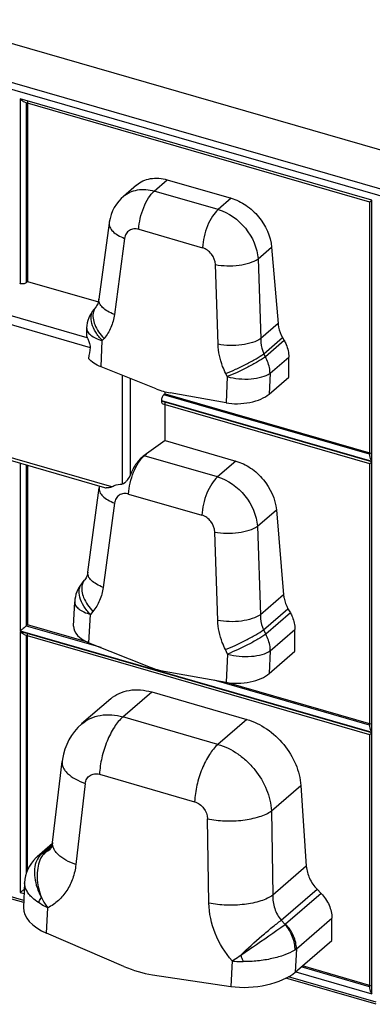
# Model space of a CAD drawing. Header units: millimetres. Extents: x 0 to 210, y 0 to 297.
# Tile 19 of 31: x 82 to 89, y 226 to 247. Entities that reach past the tile are written whole.
import ezdxf

# ---------------------------------------------------------------- set-up
doc = ezdxf.new("R2010")
doc.units = ezdxf.units.MM
doc.header["$LTSCALE"] = 19.36
doc.layers.get('0').update_dxf_attribs({"linetype": 'CONTINUOUS'})

msp = doc.modelspace()

# ---------------------------------------------------------------- linework, layer by layer
at = {"color": 7, "linetype": 'Continuous'}
for p, q in [((141.63857, 229.2637), (60.49591, 252.68757)), ((81.7404, 245.38938), (89.08585, 243.26893)), ((81.80145, 245.40356), (81.80145, 241.57144)), ((84.12215, 243.62563), (83.84002, 243.38129)), ((84.77681, 243.73573), (86.13564, 243.34346)), ((89.08563, 243.26923), (89.08563, 237.86013)), ((83.53818, 242.81496), (83.32042, 241.19459)), ((86.99845, 242.30292), (87.13587, 240.67278)), ((81.6289, 241.53417), (81.64467, 241.52962)), ((81.80145, 241.57144), (81.77557, 241.55031)), ((81.80145, 241.57144), (83.30851, 241.13639)), ((83.25406, 241.02499), (83.21536, 240.97923)), ((83.05848, 240.58092), (83.05317, 240.47135)), ((87.23121, 240.37393), (87.2672, 240.30975)), ((87.36468, 239.53402), (87.36468, 239.96058)), ((84.54075, 239.28157), (83.36518, 239.75101)), ((86.94237, 239.16829), (87.36468, 239.53402)), ((84.72821, 239.17905), (84.72821, 239.21997)), ((86.02738, 238.9825), (84.83939, 239.19536)), ((84.65145, 239.03412), (84.65145, 239.01834)), ((84.72821, 239.17905), (84.703, 239.15706)), ((84.72821, 239.17905), (89.111, 237.91385)), ((84.72821, 238.17868), (84.72821, 238.98305)), ((84.67859, 238.96556), (89.08585, 237.6933)), ((78.92098, 238.48273), (83.43985, 237.17825)), ((84.72821, 238.17868), (84.3317, 237.89554)), ((84.72821, 238.17868), (86.23641, 237.7433)), ((84.3317, 237.89554), (84.27797, 237.85716)), ((81.80145, 237.65121), (81.80145, 234.25044)), ((89.08563, 237.6936), (89.08563, 232.08663)), ((83.08187, 235.37757), (83.32331, 237.17417)), ((87.09922, 236.70276), (87.25159, 234.89533)), ((82.96092, 235.14342), (83.01551, 235.20796)), ((82.77882, 234.22401), (82.80403, 234.74511)), ((87.34693, 234.59648), (87.39768, 234.50595)), ((81.77557, 234.22864), (81.80145, 234.25044)), ((83.10312, 233.87468), (81.80145, 234.25044)), ((87.49516, 233.68907), (87.49516, 234.15679)), ((81.7404, 234.04025), (89.08585, 231.9198)), ((81.80145, 229.03138), (81.80145, 234.05443)), ((83.10866, 233.87226), (84.41403, 233.35098)), ((86.94682, 233.2142), (87.49516, 233.68907)), ((84.71267, 233.26477), (86.03183, 233.02841)), ((89.111, 232.14036), (86.03776, 233.02752)), ((84.44366, 232.82297), (86.46879, 232.23836)), ((83.57079, 232.67617), (82.95235, 232.14059)), ((89.08563, 231.9201), (89.08563, 226.511)), ((82.33353, 229.61565), (82.53544, 231.34433)), ((87.62074, 230.83069), (87.73737, 229.10854)), ((82.32977, 229.59122), (82.00629, 229.31104)), ((82.2801, 229.47344), (82.28056, 229.47384)), ((81.71729, 228.33421), (79.79429, 228.88933)), ((81.73781, 228.75814), (81.71229, 228.23089)), ((87.96675, 228.62037), (88.05299, 228.53075)), ((88.28374, 227.52906), (88.28374, 228.00239)), ((83.85343, 226.97298), (82.20596, 227.68082)), ((87.50267, 226.85263), (88.28374, 227.52906)), ((89.111, 226.56472), (87.65542, 226.98491)), ((84.45931, 226.79808), (86.12895, 226.54836)), ((89.22284, 226.16754), (87.29984, 226.72266))]:
    msp.add_line(p, q, dxfattribs=at)
at = {"color": 9, "linetype": 'Continuous'}
for p, q in [((141.01675, 228.61199), (59.87409, 252.03586)), ((59.82932, 251.91096), (140.97198, 228.48709)), ((81.64467, 245.46195), (81.64467, 241.52962)), ((89.13444, 243.29984), (81.64467, 245.46195)), ((81.77557, 241.55031), (81.77557, 245.37922)), ((84.49984, 243.49586), (84.77681, 243.73573)), ((85.85867, 243.1036), (84.49984, 243.49586)), ((86.13564, 243.34346), (85.85867, 243.1036)), ((89.13444, 237.73999), (89.13444, 243.29984)), ((84.16777, 242.68126), (85.52661, 242.28899)), ((83.86684, 242.48891), (83.64908, 240.86854)), ((86.70815, 242.05151), (86.99845, 242.30292)), ((85.85797, 240.23089), (85.80088, 241.93061)), ((86.70815, 242.05151), (86.76524, 240.3518)), ((83.07285, 240.36955), (79.05577, 241.52918)), ((78.89406, 241.39056), (83.1335, 240.16674)), ((87.13587, 240.67278), (86.76524, 240.3518)), ((83.36518, 239.75101), (83.3923, 240.31143)), ((83.431, 240.35719), (83.3923, 240.31143)), ((86.83316, 240.02922), (87.23121, 240.37393)), ((87.2672, 240.30975), (86.86644, 239.96268)), ((86.86644, 239.96268), (86.83316, 240.02922)), ((86.96391, 239.61351), (87.36468, 239.96058)), ((86.0545, 239.54292), (86.02123, 239.60946)), ((86.96391, 239.61351), (86.94237, 239.16829)), ((83.81633, 239.57085), (83.81633, 237.25085)), ((83.99222, 237.46), (83.99222, 239.50061)), ((86.0545, 239.54292), (86.02738, 238.9825)), ((84.65145, 239.03412), (89.13444, 237.73999)), ((89.13444, 237.72421), (84.65145, 239.01834)), ((89.08563, 237.89191), (84.703, 239.15706)), ((83.59729, 237.19459), (78.89129, 238.5531)), ((84.28496, 237.85507), (84.3317, 237.89554)), ((85.84534, 237.40463), (84.28496, 237.85507)), ((86.23641, 237.7433), (85.84534, 237.40463)), ((89.13444, 231.96649), (89.13444, 237.72421)), ((81.64467, 237.69647), (81.64467, 234.1286)), ((81.77557, 234.22864), (81.77557, 237.65868)), ((83.9529, 237.04046), (85.51328, 236.59002)), ((83.65197, 236.84812), (83.41053, 235.05152)), ((86.69483, 236.35254), (87.09922, 236.70276)), ((86.69483, 236.35254), (86.75812, 234.46797)), ((85.85085, 234.34706), (85.78755, 236.23163)), ((87.25159, 234.89533), (86.75812, 234.46797)), ((86.82604, 234.14538), (87.34693, 234.59648)), ((83.10866, 233.87226), (83.13786, 234.47563)), ((83.19245, 234.54017), (83.13786, 234.47563)), ((87.39768, 234.50595), (86.87297, 234.05154)), ((83.36569, 233.76962), (81.77557, 234.22864)), ((86.97045, 233.70237), (87.49516, 234.15679)), ((81.64467, 234.1286), (89.13444, 231.96649)), ((81.64467, 234.11283), (81.64467, 228.55297)), ((89.13444, 231.95072), (81.64467, 234.11283)), ((81.77557, 228.96275), (81.77557, 234.0301)), ((86.82604, 234.14538), (86.87297, 234.05154)), ((86.06103, 233.63178), (86.01411, 233.72563)), ((86.06103, 233.63178), (86.03183, 233.02841)), ((86.97045, 233.70237), (86.94682, 233.2142)), ((89.08563, 232.11841), (85.77208, 233.07495)), ((83.83026, 232.29174), (84.44366, 232.82297)), ((85.85538, 231.70714), (83.83026, 232.29174)), ((86.46879, 232.23836), (85.85538, 231.70714)), ((89.13444, 226.39086), (89.13444, 231.95072)), ((83.33215, 231.06983), (85.35729, 230.48523)), ((83.03059, 230.87243), (82.82867, 229.14369)), ((86.99376, 230.28771), (87.62074, 230.83069)), ((86.99376, 230.28771), (87.0251, 228.4917)), ((85.66304, 228.32561), (85.6317, 230.12155)), ((82.1023, 229.37427), (82.32483, 229.56698)), ((82.09137, 229.36451), (82.18014, 229.40683)), ((82.30911, 229.51852), (82.18014, 229.40683)), ((81.7195, 228.37992), (79.85124, 228.91924)), ((87.73737, 229.10854), (87.0251, 228.4917)), ((81.64467, 228.55297), (81.72673, 228.52928)), ((87.2012, 227.95738), (87.96675, 228.62037)), ((88.05299, 228.53075), (87.29582, 227.87502)), ((82.20596, 227.68082), (82.23221, 228.22321)), ((87.2012, 227.95738), (87.28349, 227.86568)), ((87.52658, 227.34667), (88.28374, 228.00239)), ((87.52658, 227.34667), (87.50267, 226.85263)), ((86.1552, 227.09078), (86.12895, 226.54836)), ((87.51071, 226.85959), (89.13444, 226.39086)), ((89.08563, 226.54278), (87.63007, 226.96296)), ((89.22505, 226.21325), (87.35678, 226.75257))]:
    msp.add_line(p, q, dxfattribs=at)
at = {"color": 7, "linetype": 'Continuous'}
for points in [[(83.84068, 243.38165), (83.79551, 243.33973), (83.74077, 243.27998), (83.69148, 243.21514), (83.64811, 243.14567), (83.61111, 243.07217), (83.58076, 242.99527), (83.55728, 242.91556), (83.54089, 242.83361), (83.53821, 242.8151)], [(83.32044, 241.19464), (83.31987, 241.19055), (83.3137, 241.15634), (83.30541, 241.12451), (83.29535, 241.09576), (83.284, 241.07065), (83.27169, 241.04901), (83.25869, 241.03061), (83.25416, 241.02506)], [(83.32947, 237.21011), (83.32601, 237.19281), (83.32334, 237.1743)], [(83.08189, 235.37762), (83.08132, 235.37353), (83.07515, 235.33931), (83.06686, 235.30749), (83.05679, 235.27873), (83.04545, 235.25363), (83.03313, 235.23199), (83.02013, 235.21359), (83.0156, 235.20804)], [(82.95283, 232.141), (82.87101, 232.06323), (82.80064, 231.98304), (82.73723, 231.89653), (82.68135, 231.80431), (82.63349, 231.70709), (82.59409, 231.60554), (82.56351, 231.50042), (82.54201, 231.39251), (82.53549, 231.34455)], [(82.33356, 229.6157), (82.33111, 229.59782), (82.32362, 229.56108), (82.31444, 229.53111), (82.30474, 229.5082), (82.29597, 229.49249), (82.28851, 229.48212), (82.28214, 229.47526), (82.2801, 229.47344)], [(81.98612, 229.2929), (81.92969, 229.23513), (81.88314, 229.17674), (81.84238, 229.11396), (81.80792, 229.04752), (81.77998, 228.97782), (81.75886, 228.90559), (81.74473, 228.83133), (81.73781, 228.75814)], [(82.00629, 229.31104), (81.99295, 229.29914), (81.98616, 229.29294)]]:
    msp.add_lwpolyline(points, dxfattribs=at)
for centre, radius, start, end in [((83.72429, 240.54872), 0.6666, 139.772213, 177.231372), ((93.57951, 238.54809), 10.57067, 171.191841, 172.48414), ((83.46985, 234.71292), 0.6666, 139.772213, 177.231372)]:
    msp.add_arc(centre, radius, start, end, dxfattribs=at)
at = {"color": 9, "linetype": 'Continuous'}
for centre, radius, start, end in [((84.02328, 236.94856), 0.94353, 73.897762, 74.344914), ((82.25769, 229.03323), 0.37461, 128.74044, 130.890494), ((82.2809, 228.97243), 0.43545, 122.350503, 127.974347), ((82.26319, 229.02552), 0.38407, 114.766354, 128.661468), ((82.28513, 228.96563), 0.44346, 115.908076, 122.341834), ((82.41175, 229.01633), 0.47315, 130.845255, 132.619341), ((82.27769, 228.97661), 0.43018, 127.980512, 132.664381), ((87.2179, 227.96507), 0.11908, 303.421339, 310.873732), ((87.24089, 227.72083), 0.47076, 301.904096, 307.362952)]:
    msp.add_arc(centre, radius, start, end, dxfattribs=at)
at = {"color": 7, "linetype": 'Continuous'}
for centre, major_axis, ratio, start_param, end_param in [((84.76258, 240.73689), (-0.95982, 1.36646), 0.79069701, 2.26114924, 2.46842428), ((86.36198, 239.27228), (0.66923, 0.06848), 0.44851788, -2.13963869, -0.56884236), ((83.44326, 234.16204), (0.66343, -0.07459), 0.54556758, -3.1068636, -2.03707795), ((84.63587, 234.8063), (-0.95982, 1.36646), 0.79069701, -4.02203607, -3.81476103), ((86.36644, 233.31819), (0.66923, 0.06848), 0.44851788, -2.13963869, -0.56884236), ((82.70787, 228.11549), (0.99267, -0.14545), 0.55578905, -3.08748808, -2.01770245), ((84.27201, 229.27512), (-1.53571, 2.18634), 0.79069701, -4.04995533, -3.78684176), ((86.63085, 226.98302), (1.00443, 0.12809), 0.43343009, -2.14837707, -0.57758075)]:
    msp.add_ellipse(centre, major_axis=major_axis, ratio=ratio, start_param=start_param, end_param=end_param, dxfattribs=at)
for points, knots in [([(81.7404, 245.38938), (81.7219, 245.39472), (81.68653, 245.41657), (81.65767, 245.44521), (81.64467, 245.46195)], [0, 0, 0, 0, 0.47599337, 1, 1, 1, 1]), ([(84.12216, 243.62563), (84.16275, 243.66078), (84.25628, 243.72055), (84.47832, 243.78684), (84.66127, 243.76908), (84.77681, 243.73573)], [0, 0, 0, 0, 0.23403272, 0.47591096, 1, 1, 1, 1]), ([(86.13564, 243.34346), (86.24707, 243.3113), (86.46542, 243.20373), (86.81552, 242.88379), (86.97882, 242.53574), (86.99845, 242.30292)], [0, 0, 0, 0, 0.24572518, 0.5049559, 1, 1, 1, 1]), ([(89.08585, 243.26893), (89.08762, 243.26842), (89.09316, 243.27289), (89.10304, 243.27786), (89.11759, 243.28815), (89.12843, 243.29557), (89.13444, 243.29984)], [0, 0, 0, 0, 0.09558237, 0.31101821, 0.61620264, 1, 1, 1, 1]), ([(81.64467, 241.52962), (81.66728, 241.52309), (81.70393, 241.52293), (81.74773, 241.5341), (81.76769, 241.54387), (81.77557, 241.55031)], [0, 0, 0, 0, 0.51970581, 0.77515091, 1, 1, 1, 1]), ([(87.13587, 240.67278), (87.13799, 240.64764), (87.15317, 240.54356), (87.19219, 240.44353), (87.23121, 240.37393)], [0, 0, 0, 0, 0.24023692, 1, 1, 1, 1]), ([(83.05318, 240.47135), (83.05193, 240.44553), (83.05673, 240.41011), (83.06921, 240.37767), (83.07285, 240.36955)], [0, 0, 0, 0, 0.74402281, 1, 1, 1, 1]), ([(83.07285, 240.36955), (83.07589, 240.36276), (83.09041, 240.33007), (83.10444, 240.29712), (83.11425, 240.27053)], [0, 0, 0, 0, 0.20792701, 1, 1, 1, 1]), ([(83.11425, 240.27053), (83.12042, 240.25379), (83.13123, 240.22023), (83.1362, 240.1841), (83.1335, 240.16674)], [0, 0, 0, 0, 0.50399492, 1, 1, 1, 1]), ([(87.2672, 240.30975), (87.2828, 240.28191), (87.33622, 240.1728), (87.36468, 240.05022), (87.36468, 239.96058)], [0, 0, 0, 0, 0.26252835, 1, 1, 1, 1]), ([(83.36518, 239.75101), (83.31118, 239.77258), (83.2143, 239.82127), (83.13084, 239.89223), (83.09965, 239.93074)], [0, 0, 0, 0, 0.53986847, 1, 1, 1, 1]), ([(84.703, 239.15706), (84.69525, 239.1503), (84.68166, 239.13255), (84.66089, 239.09243), (84.65145, 239.05742), (84.65145, 239.03412)], [0, 0, 0, 0, 0.22734972, 0.48551053, 1, 1, 1, 1]), ([(84.65145, 239.01834), (84.65145, 239.00625), (84.65431, 238.98497), (84.67026, 238.96796), (84.67859, 238.96557)], [0, 0, 0, 0, 0.58268131, 1, 1, 1, 1]), ([(84.27797, 237.85716), (84.21683, 237.81344), (84.1047, 237.68841), (84.02655, 237.54249), (83.99222, 237.46)], [0, 0, 0, 0, 0.45687741, 1, 1, 1, 1]), ([(86.23641, 237.7433), (86.34784, 237.71114), (86.5662, 237.60357), (86.91629, 237.28363), (87.0796, 236.93558), (87.09922, 236.70276)], [0, 0, 0, 0, 0.24572518, 0.5049559, 1, 1, 1, 1]), ([(89.08563, 237.86013), (89.08563, 237.83919), (89.09852, 237.79602), (89.12049, 237.75798), (89.13444, 237.73999)], [0, 0, 0, 0, 0.47908611, 1, 1, 1, 1]), ([(89.08585, 237.6933), (89.08762, 237.69279), (89.09316, 237.69726), (89.10304, 237.70222), (89.11759, 237.71252), (89.12843, 237.71993), (89.13444, 237.72421)], [0, 0, 0, 0, 0.09558237, 0.31101821, 0.61620264, 1, 1, 1, 1]), ([(83.91186, 237.32388), (83.89871, 237.30702), (83.87301, 237.27688), (83.83574, 237.25078), (83.81633, 237.25085)], [0, 0, 0, 0, 0.52408322, 1, 1, 1, 1]), ([(83.99222, 237.46), (83.98709, 237.44768), (83.96468, 237.39986), (83.93611, 237.35497), (83.91186, 237.32388)], [0, 0, 0, 0, 0.25280926, 1, 1, 1, 1]), ([(83.59729, 237.19459), (83.57823, 237.18324), (83.53619, 237.17277), (83.49418, 237.17074), (83.47441, 237.17228)], [0, 0, 0, 0, 0.52808948, 1, 1, 1, 1]), ([(83.59729, 237.19459), (83.61309, 237.20401), (83.68124, 237.23796), (83.75881, 237.25105), (83.81633, 237.25085)], [0, 0, 0, 0, 0.24229376, 1, 1, 1, 1]), ([(87.25159, 234.89533), (87.25371, 234.87019), (87.26889, 234.76611), (87.3079, 234.66608), (87.34693, 234.59648)], [0, 0, 0, 0, 0.24023692, 1, 1, 1, 1]), ([(87.39768, 234.50595), (87.41329, 234.47812), (87.46671, 234.369), (87.49516, 234.24643), (87.49516, 234.15679)], [0, 0, 0, 0, 0.26252835, 1, 1, 1, 1]), ([(81.77557, 234.22864), (81.75376, 234.21027), (81.71018, 234.1768), (81.66619, 234.14391), (81.64467, 234.1286)], [0, 0, 0, 0, 0.51918448, 1, 1, 1, 1]), ([(81.7404, 234.04025), (81.7219, 234.04559), (81.68653, 234.06744), (81.65767, 234.09608), (81.64467, 234.11283)], [0, 0, 0, 0, 0.47599337, 1, 1, 1, 1]), ([(83.57079, 232.67617), (83.62492, 232.72305), (83.74963, 232.80273), (84.04568, 232.89112), (84.28961, 232.86744), (84.44366, 232.82297)], [0, 0, 0, 0, 0.23403402, 0.47591059, 1, 1, 1, 1]), ([(86.46879, 232.23836), (86.61913, 232.19496), (86.91322, 232.04988), (87.27353, 231.71553), (87.52907, 231.2986), (87.61035, 230.98421), (87.62074, 230.83069)], [0, 0, 0, 0, 0.24468531, 0.50281454, 0.75938501, 1, 1, 1, 1]), ([(89.08563, 232.08663), (89.08563, 232.0657), (89.09852, 232.02252), (89.12049, 231.98448), (89.13444, 231.96649)], [0, 0, 0, 0, 0.47908611, 1, 1, 1, 1]), ([(89.08585, 231.9198), (89.08762, 231.91929), (89.09316, 231.92376), (89.10304, 231.92873), (89.11759, 231.93903), (89.12843, 231.94644), (89.13444, 231.95072)], [0, 0, 0, 0, 0.09558237, 0.31101821, 0.61620264, 1, 1, 1, 1]), ([(87.73737, 229.10854), (87.74334, 229.02045), (87.79487, 228.84043), (87.90146, 228.68823), (87.96675, 228.62037)], [0, 0, 0, 0, 0.48390562, 1, 1, 1, 1]), ([(81.73099, 228.61738), (81.72328, 228.61139), (81.69478, 228.58956), (81.66597, 228.56812), (81.64467, 228.55297)], [0, 0, 0, 0, 0.2721135, 1, 1, 1, 1]), ([(88.05299, 228.53075), (88.12335, 228.45762), (88.23612, 228.29272), (88.28374, 228.0965), (88.28374, 228.00239)], [0, 0, 0, 0, 0.51886355, 1, 1, 1, 1]), ([(89.08563, 226.511), (89.08563, 226.49006), (89.09852, 226.44689), (89.12049, 226.40885), (89.13444, 226.39086)], [0, 0, 0, 0, 0.47908611, 1, 1, 1, 1])]:
    msp.add_open_spline(points, degree=3, knots=knots, dxfattribs=at)
at = {"color": 9, "linetype": 'Continuous'}
for points, knots in [([(83.84072, 243.38168), (83.882, 243.41737), (83.9766, 243.47807), (84.19987, 243.54624), (84.384, 243.5293), (84.49984, 243.49586)], [0, 0, 0, 0, 0.23598478, 0.47854724, 1, 1, 1, 1]), ([(84.16777, 242.68126), (84.17158, 242.75984), (84.19552, 242.91952), (84.2666, 243.14617), (84.36559, 243.34403), (84.4525, 243.45487), (84.49984, 243.49586)], [0, 0, 0, 0, 0.262981, 0.53653495, 0.79068019, 1, 1, 1, 1]), ([(85.85867, 243.1036), (85.81133, 243.0626), (85.72442, 242.95177), (85.62543, 242.75391), (85.55435, 242.52726), (85.53041, 242.36758), (85.52661, 242.28899)], [0, 0, 0, 0, 0.20931984, 0.46346508, 0.73701901, 1, 1, 1, 1]), ([(85.85867, 243.1036), (86.08481, 243.03832), (86.49122, 242.74506), (86.69247, 242.28584), (86.70816, 242.05151)], [0, 0, 0, 0, 0.50056037, 1, 1, 1, 1]), ([(83.53819, 242.81496), (83.53427, 242.78553), (83.54747, 242.71702), (83.61794, 242.62843), (83.72753, 242.54918), (83.81715, 242.50779), (83.86684, 242.48891)], [0, 0, 0, 0, 0.18111183, 0.40145447, 0.67583293, 1, 1, 1, 1]), ([(84.16777, 242.68126), (84.13374, 242.69108), (84.06367, 242.69877), (83.96446, 242.66522), (83.89282, 242.58966), (83.87147, 242.52336), (83.86684, 242.48891)], [0, 0, 0, 0, 0.26080967, 0.50349962, 0.74409193, 1, 1, 1, 1]), ([(85.80088, 241.93061), (85.79823, 242.00971), (85.73721, 242.16629), (85.60179, 242.26729), (85.52661, 242.28899)], [0, 0, 0, 0, 0.50284573, 1, 1, 1, 1]), ([(85.80088, 241.93061), (85.88147, 241.91462), (86.04999, 241.89851), (86.29831, 241.91157), (86.52283, 241.95843), (86.65639, 242.01514), (86.70815, 242.05151)], [0, 0, 0, 0, 0.26419357, 0.54139584, 0.79654541, 1, 1, 1, 1]), ([(83.64908, 240.86854), (83.59939, 240.88741), (83.50977, 240.9288), (83.40018, 241.00806), (83.32971, 241.09665), (83.31651, 241.16515), (83.32044, 241.19459)], [0, 0, 0, 0, 0.32416707, 0.59854553, 0.81888817, 1, 1, 1, 1]), ([(83.3923, 240.31143), (83.33912, 240.36545), (83.24857, 240.47867), (83.16302, 240.66211), (83.14595, 240.81554), (83.17396, 240.91871), (83.19999, 240.96104), (83.21536, 240.97922)], [0, 0, 0, 0, 0.30414235, 0.57583925, 0.80396102, 0.90446311, 1, 1, 1, 1]), ([(83.20283, 240.92514), (83.1791, 240.83599), (83.20941, 240.6764), (83.3115, 240.49319), (83.38781, 240.40106), (83.431, 240.3572)], [0, 0, 0, 0, 0.43784308, 0.7078122, 1, 1, 1, 1]), ([(83.25408, 241.02497), (83.24812, 241.01792), (83.22552, 240.98783), (83.21012, 240.95253), (83.20283, 240.92514)], [0, 0, 0, 0, 0.24575005, 1, 1, 1, 1]), ([(83.6491, 240.86854), (83.63631, 240.77337), (83.58835, 240.58983), (83.4899, 240.4268), (83.43101, 240.35719)], [0, 0, 0, 0, 0.51293504, 1, 1, 1, 1]), ([(83.05848, 240.58092), (83.05719, 240.55434), (83.07559, 240.49358), (83.14851, 240.41996), (83.25719, 240.35657), (83.34418, 240.32532), (83.3923, 240.31143)], [0, 0, 0, 0, 0.17551138, 0.39351731, 0.66971349, 1, 1, 1, 1]), ([(86.76524, 240.3518), (86.71347, 240.31542), (86.57992, 240.25871), (86.3554, 240.21186), (86.10707, 240.1988), (85.93855, 240.21491), (85.85797, 240.23089)], [0, 0, 0, 0, 0.20345458, 0.45860415, 0.73580642, 1, 1, 1, 1]), ([(86.02123, 239.60946), (85.99646, 239.65899), (85.90993, 239.85593), (85.86333, 240.07128), (85.85797, 240.23089)], [0, 0, 0, 0, 0.25748579, 1, 1, 1, 1]), ([(86.76524, 240.3518), (86.76488, 240.32472), (86.76978, 240.21434), (86.7994, 240.10535), (86.83316, 240.02922)], [0, 0, 0, 0, 0.24533846, 1, 1, 1, 1]), ([(86.02123, 239.60946), (86.09153, 239.63696), (86.23775, 239.70044), (86.4531, 239.80569), (86.6548, 239.91558), (86.77929, 239.9919), (86.83316, 240.02922)], [0, 0, 0, 0, 0.24739776, 0.52204645, 0.78523937, 1, 1, 1, 1]), ([(86.86644, 239.96268), (86.81256, 239.92536), (86.68807, 239.84904), (86.48637, 239.73915), (86.27102, 239.6339), (86.12481, 239.57042), (86.0545, 239.54292)], [0, 0, 0, 0, 0.21476005, 0.47795355, 0.75260277, 1, 1, 1, 1]), ([(86.96391, 239.61351), (86.96391, 239.64245), (86.95479, 239.76401), (86.91175, 239.88186), (86.86644, 239.96268)], [0, 0, 0, 0, 0.23798829, 1, 1, 1, 1]), ([(86.0545, 239.54292), (86.1347, 239.51977), (86.30309, 239.49001), (86.55299, 239.48694), (86.77876, 239.52303), (86.91292, 239.57708), (86.96391, 239.61351)], [0, 0, 0, 0, 0.26807168, 0.54564224, 0.7987378, 1, 1, 1, 1]), ([(83.9529, 237.04046), (83.9567, 237.11905), (83.98064, 237.27873), (84.05173, 237.50538), (84.15072, 237.70324), (84.23762, 237.81407), (84.28496, 237.85507)], [0, 0, 0, 0, 0.26298101, 0.53653496, 0.79068019, 1, 1, 1, 1]), ([(85.84534, 237.40463), (85.798, 237.36363), (85.71109, 237.2528), (85.6121, 237.05493), (85.54102, 236.82829), (85.51708, 236.66861), (85.51328, 236.59002)], [0, 0, 0, 0, 0.20931984, 0.46346508, 0.73701901, 1, 1, 1, 1]), ([(85.84534, 237.40463), (86.07149, 237.33935), (86.47789, 237.04609), (86.67915, 236.58687), (86.69483, 236.35254)], [0, 0, 0, 0, 0.50056037, 1, 1, 1, 1]), ([(83.32332, 237.17417), (83.3194, 237.14473), (83.3326, 237.07623), (83.40307, 236.98764), (83.51266, 236.90839), (83.60228, 236.86699), (83.65197, 236.84812)], [0, 0, 0, 0, 0.18111183, 0.40145447, 0.67583293, 1, 1, 1, 1]), ([(83.9529, 237.04046), (83.91889, 237.05028), (83.84888, 237.05754), (83.74946, 237.02462), (83.67826, 236.94863), (83.6566, 236.88254), (83.65197, 236.84812)], [0, 0, 0, 0, 0.26074823, 0.50350497, 0.7441718, 1, 1, 1, 1]), ([(85.78755, 236.23163), (85.7849, 236.31073), (85.72388, 236.46732), (85.58846, 236.56832), (85.51328, 236.59002)], [0, 0, 0, 0, 0.50284573, 1, 1, 1, 1]), ([(85.78755, 236.23163), (85.86814, 236.21565), (86.03666, 236.19954), (86.28498, 236.2126), (86.50951, 236.25945), (86.64306, 236.31616), (86.69483, 236.35254)], [0, 0, 0, 0, 0.26419359, 0.54139587, 0.79654543, 1, 1, 1, 1]), ([(83.01553, 235.20795), (83.00957, 235.20089), (82.98696, 235.17081), (82.97157, 235.13551), (82.96427, 235.10812)], [0, 0, 0, 0, 0.24575005, 1, 1, 1, 1]), ([(83.41053, 235.05152), (83.36084, 235.07039), (83.27121, 235.11178), (83.16162, 235.19103), (83.09116, 235.27962), (83.07796, 235.34813), (83.08188, 235.37757)], [0, 0, 0, 0, 0.32416707, 0.59854553, 0.81888817, 1, 1, 1, 1]), ([(83.13786, 234.47563), (83.08467, 234.52965), (82.99412, 234.64287), (82.90857, 234.8263), (82.89151, 234.97973), (82.91952, 235.0829), (82.94554, 235.12524), (82.96092, 235.14342)], [0, 0, 0, 0, 0.30414235, 0.57583925, 0.80396102, 0.90446311, 1, 1, 1, 1]), ([(82.96427, 235.10812), (82.94055, 235.01897), (82.97085, 234.85937), (83.07294, 234.67616), (83.14926, 234.58404), (83.19245, 234.54017)], [0, 0, 0, 0, 0.43784308, 0.7078122, 1, 1, 1, 1]), ([(83.41054, 235.05151), (83.39775, 234.95635), (83.3498, 234.77281), (83.25134, 234.60978), (83.19246, 234.54016)], [0, 0, 0, 0, 0.51293504, 1, 1, 1, 1]), ([(82.80404, 234.74511), (82.80275, 234.71853), (82.82114, 234.65778), (82.89407, 234.58415), (83.00275, 234.52077), (83.08974, 234.48952), (83.13786, 234.47563)], [0, 0, 0, 0, 0.17551138, 0.39351731, 0.66971349, 1, 1, 1, 1]), ([(86.75812, 234.46797), (86.70635, 234.43159), (86.5728, 234.37488), (86.34828, 234.32802), (86.09995, 234.31497), (85.93143, 234.33108), (85.85085, 234.34706)], [0, 0, 0, 0, 0.20345458, 0.45860415, 0.73580642, 1, 1, 1, 1]), ([(86.75812, 234.46797), (86.75776, 234.44089), (86.76266, 234.33051), (86.79228, 234.22152), (86.82604, 234.14538)], [0, 0, 0, 0, 0.245336, 1, 1, 1, 1]), ([(86.0141, 233.72563), (85.98932, 233.77518), (85.90283, 233.97213), (85.8562, 234.18747), (85.85084, 234.34706)], [0, 0, 0, 0, 0.25758514, 1, 1, 1, 1]), ([(86.01411, 233.72563), (86.08441, 233.75313), (86.23063, 233.81661), (86.44598, 233.92185), (86.64768, 234.03175), (86.77217, 234.10807), (86.82604, 234.14538)], [0, 0, 0, 0, 0.24739776, 0.52204645, 0.78523937, 1, 1, 1, 1]), ([(86.87297, 234.05154), (86.8191, 234.01422), (86.69461, 233.9379), (86.4929, 233.82801), (86.27756, 233.72276), (86.13134, 233.65928), (86.06103, 233.63178)], [0, 0, 0, 0, 0.21476005, 0.47795355, 0.75260277, 1, 1, 1, 1]), ([(86.97045, 233.70237), (86.97045, 233.73131), (86.96133, 233.85287), (86.91829, 233.97072), (86.87297, 234.05154)], [0, 0, 0, 0, 0.23798829, 1, 1, 1, 1]), ([(86.06103, 233.63178), (86.14124, 233.60863), (86.30962, 233.57887), (86.55952, 233.5758), (86.7853, 233.61189), (86.91946, 233.66594), (86.97045, 233.70237)], [0, 0, 0, 0, 0.26807168, 0.54564224, 0.7987378, 1, 1, 1, 1]), ([(82.95279, 232.14097), (83.00764, 232.18841), (83.13351, 232.26913), (83.43093, 232.3591), (83.67598, 232.33628), (83.83026, 232.29174)], [0, 0, 0, 0, 0.23564463, 0.47819618, 1, 1, 1, 1]), ([(83.83024, 232.29175), (83.75923, 232.23025), (83.62887, 232.064), (83.48039, 231.7672), (83.37377, 231.42724), (83.33786, 231.18771), (83.33216, 231.06983)], [0, 0, 0, 0, 0.20931935, 0.46346434, 0.73701843, 1, 1, 1, 1]), ([(85.85538, 231.70714), (85.78437, 231.64564), (85.65401, 231.4794), (85.50552, 231.1826), (85.3989, 230.84263), (85.36299, 230.60311), (85.35728, 230.48523)], [0, 0, 0, 0, 0.20931975, 0.46346497, 0.73701894, 1, 1, 1, 1]), ([(85.85538, 231.70714), (86.00558, 231.66378), (86.22397, 231.5553), (86.47427, 231.35238), (86.69907, 231.10979), (86.90811, 230.75933), (86.98529, 230.44249), (86.99376, 230.28771)], [0, 0, 0, 0, 0.24387948, 0.37196693, 0.50173535, 0.7581757, 1, 1, 1, 1]), ([(82.53547, 231.34432), (82.53045, 231.301), (82.54554, 231.22935), (82.59729, 231.14692), (82.67865, 231.05783), (82.82306, 230.95819), (82.95651, 230.89921), (83.03059, 230.87243)], [0, 0, 0, 0, 0.17991778, 0.28382548, 0.40058022, 0.67501308, 1, 1, 1, 1]), ([(83.03059, 230.87243), (83.03468, 230.90741), (83.05589, 230.97466), (83.12671, 231.05262), (83.22693, 231.08742), (83.29776, 231.07976), (83.33215, 231.06983)], [0, 0, 0, 0, 0.25639124, 0.49719289, 0.73944224, 1, 1, 1, 1]), ([(85.35729, 230.48523), (85.43335, 230.46327), (85.57002, 230.36058), (85.6303, 230.20144), (85.6317, 230.12155)], [0, 0, 0, 0, 0.49768957, 1, 1, 1, 1]), ([(85.6317, 230.12155), (85.75253, 230.09541), (86.00553, 230.0671), (86.37814, 230.08192), (86.67388, 230.14021), (86.87421, 230.21625), (86.95788, 230.26242), (86.99376, 230.28771)], [0, 0, 0, 0, 0.26480929, 0.54193655, 0.79654784, 0.90598207, 1, 1, 1, 1]), ([(82.82868, 229.14375), (82.75459, 229.17053), (82.62114, 229.22952), (82.47674, 229.32915), (82.39537, 229.41825), (82.34362, 229.50068), (82.32854, 229.57233), (82.33355, 229.61565)], [0, 0, 0, 0, 0.32498701, 0.59941985, 0.71617454, 0.82008219, 1, 1, 1, 1]), ([(82.09137, 229.36451), (82.08129, 229.35539), (82.04206, 229.31575), (82.01185, 229.26756), (81.9946, 229.22917)], [0, 0, 0, 0, 0.24421411, 1, 1, 1, 1]), ([(82.18014, 229.40683), (82.12944, 229.36132), (82.0573, 229.25111), (82.00788, 229.06362), (81.99552, 228.79065), (82.04388, 228.57843), (82.09494, 228.44034)], [0, 0, 0, 0, 0.20051739, 0.37328304, 0.56669957, 1, 1, 1, 1]), ([(81.9946, 229.22917), (81.94487, 229.11853), (81.93407, 228.91242), (81.99844, 228.64886), (82.05868, 228.50961), (82.09492, 228.44034)], [0, 0, 0, 0, 0.44612409, 0.71247708, 1, 1, 1, 1]), ([(82.82867, 229.14369), (82.81705, 229.04417), (82.77445, 228.8511), (82.64839, 228.58859), (82.46659, 228.37201), (82.31352, 228.26522), (82.23221, 228.22321)], [0, 0, 0, 0, 0.26369056, 0.51552522, 0.75914211, 1, 1, 1, 1]), ([(82.03075, 228.33562), (81.98584, 228.36595), (81.91407, 228.42168), (81.8297, 228.51176), (81.76087, 228.61441), (81.73515, 228.70323), (81.73781, 228.7581)], [0, 0, 0, 0, 0.30486577, 0.50871975, 0.6910043, 1, 1, 1, 1]), ([(87.0251, 228.4917), (86.98922, 228.46641), (86.90555, 228.42024), (86.70522, 228.3442), (86.40948, 228.28591), (86.03687, 228.27109), (85.78387, 228.2994), (85.66304, 228.32554)], [0, 0, 0, 0, 0.09401795, 0.20345217, 0.45806342, 0.73519066, 1, 1, 1, 1]), ([(87.0251, 228.4917), (87.02031, 228.39716), (87.04807, 228.20371), (87.14093, 228.03204), (87.2012, 227.95738)], [0, 0, 0, 0, 0.49661393, 1, 1, 1, 1]), ([(82.03075, 228.33562), (82.03523, 228.3442), (82.05488, 228.38014), (82.07703, 228.41468), (82.09492, 228.44034)], [0, 0, 0, 0, 0.23629315, 1, 1, 1, 1]), ([(82.23222, 228.22329), (82.21402, 228.23166), (82.14472, 228.26508), (82.07789, 228.30374), (82.03075, 228.33562)], [0, 0, 0, 0, 0.26035671, 1, 1, 1, 1]), ([(82.09492, 228.44036), (82.10454, 228.42139), (82.14513, 228.34589), (82.19294, 228.2743), (82.23226, 228.22324)], [0, 0, 0, 0, 0.24807716, 1, 1, 1, 1]), ([(86.15521, 227.0908), (86.00514, 227.26504), (85.76558, 227.65593), (85.66685, 228.10598), (85.66303, 228.32561)], [0, 0, 0, 0, 0.51144566, 1, 1, 1, 1]), ([(86.34042, 227.21477), (86.42372, 227.27123), (86.73967, 227.48588), (87.05416, 227.70271), (87.28349, 227.86568)], [0, 0, 0, 0, 0.26346564, 1, 1, 1, 1]), ([(86.34043, 227.21477), (86.48681, 227.35593), (86.70851, 227.55738), (86.99871, 227.80137), (87.13696, 227.91005), (87.2012, 227.95738)], [0, 0, 0, 0, 0.53636602, 0.7895449, 1, 1, 1, 1]), ([(87.28349, 227.86568), (87.34952, 227.78857), (87.45308, 227.61594), (87.4923, 227.41688), (87.48969, 227.32119)], [0, 0, 0, 0, 0.51467722, 1, 1, 1, 1]), ([(87.52658, 227.34667), (87.52658, 227.44078), (87.47895, 227.637), (87.36619, 227.80189), (87.29582, 227.87502)], [0, 0, 0, 0, 0.48113755, 1, 1, 1, 1]), ([(87.48969, 227.32119), (87.42321, 227.27972), (87.26434, 227.20841), (86.99848, 227.13386), (86.70155, 227.08648), (86.49564, 227.07555), (86.39282, 227.0764)], [0, 0, 0, 0, 0.20705289, 0.4564357, 0.72827231, 1, 1, 1, 1]), ([(86.15518, 227.09081), (86.17003, 227.10019), (86.23256, 227.14033), (86.294, 227.18216), (86.34042, 227.21478)], [0, 0, 0, 0, 0.23645362, 1, 1, 1, 1]), ([(86.1552, 227.09082), (86.17419, 227.08854), (86.25315, 227.08031), (86.33257, 227.07683), (86.39282, 227.0764)], [0, 0, 0, 0, 0.24102279, 1, 1, 1, 1]), ([(86.34042, 227.21477), (86.34432, 227.20288), (86.36023, 227.15619), (86.37819, 227.11019), (86.39282, 227.0764)], [0, 0, 0, 0, 0.25356286, 1, 1, 1, 1])]:
    msp.add_open_spline(points, degree=3, knots=knots, dxfattribs=at)
at = {"color": 7, "linetype": 'Continuous'}
msp.add_open_spline([(83.43989, 237.17823), (83.45111, 237.175), (83.46277, 237.17319), (83.47441, 237.17228)], degree=3, dxfattribs=at)
at = {"color": 9, "linetype": 'Continuous'}
msp.add_open_spline([(82.18014, 229.40684), (82.216, 229.42465), (82.2498, 229.44727), (82.2801, 229.47344)], degree=3, dxfattribs=at)

doc.saveas('drawing.dxf')
